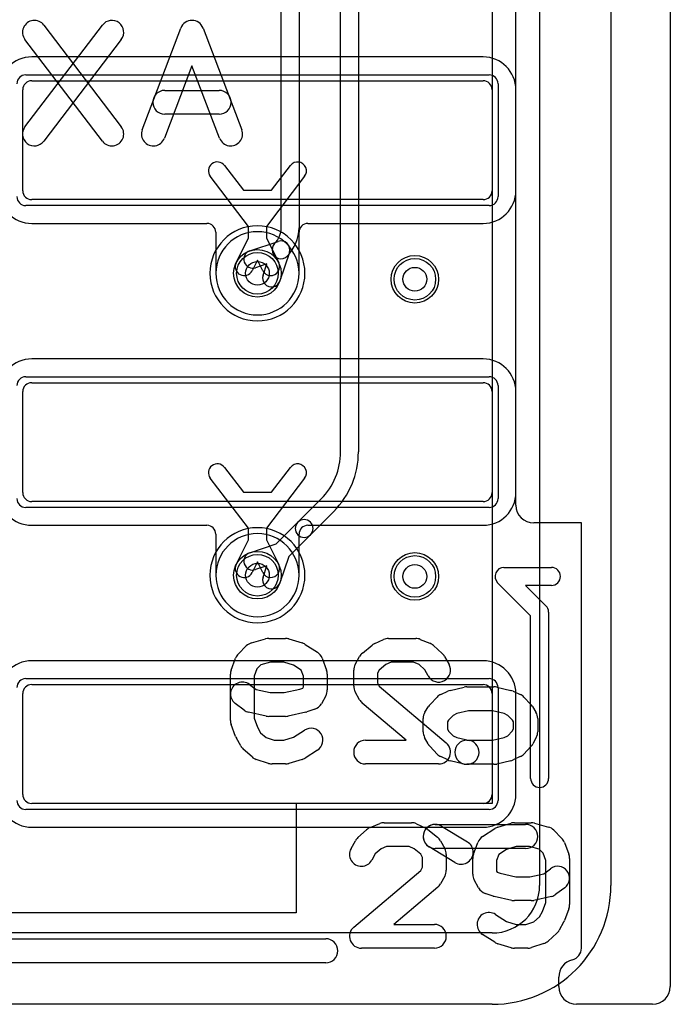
# Model space of a CAD drawing. Extents: x 0 to 30.5, y 0 to 20.
# Tile 10 of 17: x 25 to 30.5, y 0 to 8.3. Entities that reach past the tile are written whole.
import ezdxf

# ---------------------------------------------------------------- set-up
doc = ezdxf.new("R2010")
doc.units = 0
for name, color, linetype in [('Hole', 1, 'CONTINUOUS'), ('L1', 3, 'CONTINUOUS'), ('L2', 3, 'CONTINUOUS'), ('L3', 3, 'CONTINUOUS'), ('L4', 3, 'CONTINUOUS'), ('MetalMask-A', 176, 'CONTINUOUS'), ('Outline', 7, 'CONTINUOUS'), ('PartsArea-A', 111, 'CONTINUOUS'), ('PartsSilk-A', 221, 'CONTINUOUS'), ('PartsSilk-B', 221, 'CONTINUOUS'), ('Resist-A', 2, 'CONTINUOUS'), ('Resist-B', 2, 'CONTINUOUS'), ('Silk-A', 140, 'CONTINUOUS'), ('Silk-B', 140, 'CONTINUOUS')]:
    doc.layers.add(name, color=color, linetype=linetype)

msp = doc.modelspace()

# ---------------------------------------------------------------- linework, layer by layer
at = {"layer": 'Hole'}
for centre in [(27.025, 6.15), (28.35, 6.1), (27.025, 3.61), (28.35, 3.6)]:
    msp.add_circle(centre, 0.1, dxfattribs=at)
at = {"layer": 'L1'}
for p, q in [((29.4, 13.5), (29.4, 1)), ((28.925, 7.97004), (25.125, 7.97004)), ((25.125, 7.77), (28.925, 7.77)), ((25.05, 6.845), (25.05, 7.695)), ((29, 7.695), (29, 6.845)), ((29.20004, 6.845), (29.20004, 7.695)), ((26.74689, 7.0575), (26.90638, 6.84877)), ((27.14362, 6.84877), (27.30311, 7.0575)), ((26.95, 6.54463), (26.62771, 6.96642)), ((27.42229, 6.96642), (27.1, 6.54463)), ((26.90638, 6.84877), (27.14362, 6.84877)), ((28.925, 6.77), (25.125, 6.77)), ((25.125, 6.56996), (26.59999, 6.56996)), ((26.95, 6.44766), (26.95, 6.54463)), ((27.1, 6.54463), (27.1, 6.44766)), ((27.45001, 6.56996), (28.925, 6.56996)), ((26.67496, 6.49499), (26.67496, 6.15)), ((27.37504, 6.15), (27.37504, 6.49499)), ((26.84604, 6.23929), (26.95, 6.44766)), ((27.1, 6.44766), (27.20396, 6.23929)), ((27.025, 6.262), (26.98026, 6.17233)), ((27.06974, 6.17233), (27.025, 6.262)), ((28.925, 5.43004), (25.125, 5.43004)), ((25.125, 5.23), (28.925, 5.23)), ((25.05, 4.305), (25.05, 5.155)), ((29, 5.155), (29, 4.305)), ((29.20004, 4.305), (29.20004, 5.155)), ((26.74689, 4.5175), (26.90638, 4.30877)), ((27.14362, 4.30877), (27.30311, 4.5175)), ((26.95, 4.00463), (26.62771, 4.42642)), ((27.42229, 4.42642), (27.1, 4.00463)), ((26.90638, 4.30877), (27.14362, 4.30877)), ((28.925, 4.23), (25.125, 4.23)), ((25.125, 4.02996), (26.59999, 4.02996)), ((26.95, 3.90766), (26.95, 4.00463)), ((27.1, 4.00463), (27.1, 3.90766)), ((27.45001, 4.02996), (28.925, 4.02996)), ((26.67496, 3.95499), (26.67496, 3.61)), ((26.84604, 3.69929), (26.95, 3.90766)), ((27.1, 3.90766), (27.20396, 3.69929)), ((27.37504, 3.61), (27.37504, 3.95499)), ((27.025, 3.722), (26.98026, 3.63233)), ((27.06974, 3.63233), (27.025, 3.722)), ((28.925, 2.89004), (25.125, 2.89004)), ((25.125, 2.69), (28.925, 2.69)), ((25.05, 1.765), (25.05, 2.615)), ((29, 2.615), (29, 1.765)), ((29.20004, 1.765), (29.20004, 2.615)), ((28.925, 1.69), (25.125, 1.69)), ((25.125, 1.48996), (28.925, 1.48996)), ((29, 0.6), (24.09349, 0.6))]:
    msp.add_line(p, q, dxfattribs=at)
for centre in [(27.025, 6.15), (28.35, 6.1), (27.025, 3.61), (28.35, 3.6)]:
    msp.add_circle(centre, 0.2, dxfattribs=at)
for centre, radius, start, end in [((25.125, 7.695), 0.27504, 90, 180), ((28.925, 7.695), 0.27504, 0, 90), ((25.125, 7.695), 0.075, 90, 180), ((28.925, 7.695), 0.075, 0, 90), ((26.6873, 7.01196), 0.075, 37.387865, -142.616689), ((27.3627, 7.01196), 0.075, -37.387865, 142.616689), ((25.125, 6.845), 0.27504, 180, -90), ((25.125, 6.845), 0.075, 180, -90), ((28.925, 6.845), 0.27504, -90, 0), ((28.925, 6.845), 0.075, -90, 0), ((26.59999, 6.49499), 0.07497, 0, 90), ((27.45001, 6.49499), 0.07497, 90, 180), ((26.91315, 6.20581), 0.075, 153.486197, -26.515959), ((27.13685, 6.20581), 0.075, -153.486197, 26.515959), ((27.025, 6.15), 0.35004, 180, 0), ((25.125, 5.155), 0.27504, 90, 180), ((28.925, 5.155), 0.27504, 0, 90), ((25.125, 5.155), 0.075, 90, 180), ((28.925, 5.155), 0.075, 0, 90), ((26.6873, 4.47196), 0.075, 37.387865, -142.616689), ((27.3627, 4.47196), 0.075, -37.387865, 142.616689), ((25.125, 4.305), 0.27504, 180, -90), ((25.125, 4.305), 0.075, 180, -90), ((28.925, 4.305), 0.27504, -90, 0), ((28.925, 4.305), 0.075, -90, 0), ((26.59999, 3.95499), 0.07497, 0, 90), ((27.45001, 3.95499), 0.07497, 90, 180), ((26.91315, 3.66581), 0.075, 153.486197, -26.515959), ((27.13685, 3.66581), 0.075, -153.486197, 26.515959), ((27.025, 3.61), 0.35004, 180, 0), ((25.125, 2.615), 0.27504, 90, 180), ((28.925, 2.615), 0.27504, 0, 90), ((25.125, 2.615), 0.075, 90, 180), ((28.925, 2.615), 0.075, 0, 90), ((25.125, 1.765), 0.27504, 180, -90), ((25.125, 1.765), 0.075, 180, -90), ((28.925, 1.765), 0.27504, -90, 0), ((28.925, 1.765), 0.075, -90, 0), ((29, 1), 0.4, -90, 0)]:
    msp.add_arc(centre, radius, start, end, dxfattribs=at)
at = {"layer": 'L2'}
for p, q in [((29.4, 13.5), (29.4, 1)), ((29, 0.6), (24.09349, 0.6))]:
    msp.add_line(p, q, dxfattribs=at)
for centre in [(28.35, 6.1), (28.35, 3.6)]:
    msp.add_circle(centre, 0.2, dxfattribs=at)
for centre, radius, start, end in [((27.025, 6.15), 0.40004, 90, -90), ((27.025, 6.15), 0.40004, -90, 90), ((27.025, 3.61), 0.40004, 90, -90), ((27.025, 3.61), 0.40004, -90, 90), ((29, 1), 0.4, -90, 0)]:
    msp.add_arc(centre, radius, start, end, dxfattribs=at)
at = {"layer": 'L3'}
for p, q in [((27.725, 4.64803), (27.725, 11.63697)), ((27.875, 11.63697), (27.875, 4.64803)), ((27.225, 6.53392), (27.225, 11.33697)), ((27.375, 11.33697), (27.375, 6.53392)), ((26.96159, 6.33968), (27.1992, 6.41911)), ((27.29411, 6.3242), (27.21468, 6.08659)), ((27.10419, 6.22919), (27.00915, 6.19742)), ((27.07242, 6.13415), (27.10419, 6.22919)), ((27.36546, 4.05652), (27.56098, 4.25205)), ((27.66704, 4.14598), (27.47152, 3.95046)), ((27.18245, 3.87351), (27.36546, 4.05652)), ((27.47152, 3.95046), (27.28851, 3.76745)), ((26.96159, 3.79968), (27.18245, 3.87351)), ((27.28851, 3.76745), (27.21468, 3.54659)), ((27.10419, 3.68919), (27.00915, 3.65742)), ((27.07242, 3.59415), (27.10419, 3.68919))]:
    msp.add_line(p, q, dxfattribs=at)
for centre in [(27.025, 6.15), (27.025, 3.61)]:
    msp.add_circle(centre, 0.2, dxfattribs=at)
for centre, radius, start, end in [((27.03705, 6.53392), 0.18795, -45, 0), ((27.03705, 6.53392), 0.33795, -45.001199, 0), ((27.22298, 6.34798), 0.075, 134.994598, -45.001541), ((27.22298, 6.34798), 0.075, -18.485681, 108.485681), ((26.98537, 6.26855), 0.075, 108.485681, -71.515874), ((27.14355, 6.11037), 0.075, 161.514319, -18.484126), ((27.165, 4.64803), 0.56, -45, 0), ((27.165, 4.64803), 0.71, -45.000571, 0), ((27.41849, 4.00349), 0.075, -45, 135), ((27.41849, 4.00349), 0.075, 135, -45), ((26.98537, 3.72855), 0.075, 108.485681, -71.515874), ((27.14355, 3.57037), 0.075, 161.514319, -18.484126)]:
    msp.add_arc(centre, radius, start, end, dxfattribs=at)
at = {"layer": 'L4'}
for p, q in [((29.4, 13.5), (29.4, 1)), ((29, 0.6), (24.09349, 0.6))]:
    msp.add_line(p, q, dxfattribs=at)
for centre in [(27.025, 6.15), (28.35, 6.1), (27.025, 3.61), (28.35, 3.6)]:
    msp.add_circle(centre, 0.2, dxfattribs=at)
for centre, radius, start, end in [((27.025, 6.15), 0.35004, 90, -90), ((27.025, 6.15), 0.35004, -90, 90), ((27.025, 3.61), 0.35004, 90, -90), ((27.025, 3.61), 0.35004, -90, 90), ((29, 1), 0.4, -90, 0)]:
    msp.add_arc(centre, radius, start, end, dxfattribs=at)
at = {"layer": 'MetalMask-A'}
for p, q in [((25.125, 7.77), (28.925, 7.77)), ((25.05, 6.845), (25.05, 7.695)), ((29, 7.695), (29, 6.845)), ((28.925, 6.77), (25.125, 6.77)), ((25.125, 5.23), (28.925, 5.23)), ((25.05, 4.305), (25.05, 5.155)), ((29, 5.155), (29, 4.305)), ((28.925, 4.23), (25.125, 4.23)), ((25.125, 2.69), (28.925, 2.69)), ((25.05, 1.765), (25.05, 2.615)), ((29, 2.615), (29, 1.765)), ((28.925, 1.69), (25.125, 1.69))]:
    msp.add_line(p, q, dxfattribs=at)
for centre, start, end in [((25.125, 7.695), 90, 180), ((28.925, 7.695), 0, 90), ((25.125, 6.845), 180, -90), ((28.925, 6.845), -90, 0), ((25.125, 5.155), 90, 180), ((28.925, 5.155), 0, 90), ((25.125, 4.305), 180, -90), ((28.925, 4.305), -90, 0), ((25.125, 2.615), 90, 180), ((28.925, 2.615), 0, 90), ((25.125, 1.765), 180, -90), ((28.925, 1.765), -90, 0)]:
    msp.add_arc(centre, 0.075, start, end, dxfattribs=at)
at = {"layer": 'Outline'}
for p, q in [((30, 13.5), (30, 1)), ((29, 0), (23.8, 0))]:
    msp.add_line(p, q, dxfattribs=at)
msp.add_arc((29, 1), 1, -90, 0, dxfattribs=at)
at = {"layer": 'PartsArea-A'}
for p, q in [((29, 12.85), (29, 1.69)), ((29, 1.69), (27.35, 1.69)), ((27.35, 1.69), (27.35, 0.77)), ((27.35, 0.77), (22.05, 0.77))]:
    msp.add_line(p, q, dxfattribs=at)
at = {"layer": 'PartsSilk-A'}
for p, q in [((28.64689, 2.64147), (28.76544, 2.66914)), ((28.78853, 2.6718), (29.01576, 2.6718)), ((29.03885, 2.66914), (29.15741, 2.64147)), ((28.47784, 2.52268), (28.53712, 2.58493)), ((28.56773, 2.60692), (28.62701, 2.63459)), ((29.17729, 2.63459), (29.23657, 2.60692)), ((29.26718, 2.58492), (29.32645, 2.52267)), ((28.43513, 2.45725), (28.46477, 2.50566)), ((29.33952, 2.50566), (29.36916, 2.45725)), ((28.42018, 2.29353), (28.42018, 2.4042)), ((28.67105, 2.43091), (28.63244, 2.39036)), ((28.70337, 2.44599), (28.67105, 2.43091)), ((28.80023, 2.4686), (28.70337, 2.44599)), ((29.00406, 2.4686), (28.80023, 2.4686)), ((29.10093, 2.44599), (29.00406, 2.4686)), ((29.13325, 2.43091), (29.10093, 2.44599)), ((29.17185, 2.39036), (29.13325, 2.43091)), ((29.38411, 2.4042), (29.38411, 2.29353)), ((28.63244, 2.39036), (28.62338, 2.37557)), ((28.62338, 2.37557), (28.62338, 2.31903)), ((29.18091, 2.37557), (29.17185, 2.39036)), ((29.18091, 2.31903), (29.18091, 2.37557)), ((28.46186, 2.19022), (28.43222, 2.24555)), ((28.62338, 2.31903), (28.63448, 2.2983)), ((28.63448, 2.2983), (28.67105, 2.2599)), ((28.67105, 2.2599), (28.70337, 2.24482)), ((28.70337, 2.24482), (28.81162, 2.21955)), ((29.00406, 2.22221), (29.10093, 2.24482)), ((29.10093, 2.24482), (29.13325, 2.2599)), ((29.13325, 2.2599), (29.16981, 2.2983)), ((29.16981, 2.2983), (29.18091, 2.31903)), ((29.37207, 2.24555), (29.34243, 2.19022)), ((28.53712, 2.10588), (28.47784, 2.16813)), ((28.78853, 2.22221), (29.00406, 2.22221)), ((29.32645, 2.16814), (29.26718, 2.10589)), ((28.62701, 2.05622), (28.56773, 2.08389)), ((29.23657, 2.08389), (29.17729, 2.05622)), ((28.76544, 2.02167), (28.64689, 2.04934)), ((29.01576, 2.01901), (28.78853, 2.01901)), ((29.15741, 2.04934), (29.03885, 2.02167)), ((28.52178, 1.51346), (29.28251, 1.51346)), ((28.57435, 1.4988), (28.7917, 1.36739)), ((28.68656, 1.19351), (28.46921, 1.32492)), ((29.28251, 1.31026), (28.52178, 1.31026)), ((22.01642, 0.5516), (27.59963, 0.5516)), ((27.59963, 0.3484), (22.01642, 0.3484))]:
    msp.add_line(p, q, dxfattribs=at)
for centre, start, end in [((28.78853, 2.5702), 90, 103.136219), ((29.01576, 2.5702), 76.863781, 90), ((28.6107, 2.51486), 115.021323, 136.399709), ((28.66998, 2.54253), 103.136219, 115.021323), ((29.13432, 2.54253), 64.978677, 76.863781), ((29.1936, 2.51486), 43.596207, 64.978677), ((28.55142, 2.45261), 136.399709, 148.523651), ((29.25287, 2.45261), 31.476349, 43.596207), ((28.52178, 2.4042), 148.523651, 180), ((29.28251, 2.4042), 0, 31.476349), ((28.52178, 2.29353), 180, -151.8207), ((29.28251, 2.29353), -28.1793, 0), ((28.55142, 2.2382), -151.8207, -136.399709), ((28.78853, 2.12061), 90, -90), ((28.78853, 2.12061), -103.136219, 76.862158), ((29.25287, 2.2382), -43.596207, -28.1793), ((28.6107, 2.17595), -136.399709, -115.021323), ((29.1936, 2.17595), -64.978677, -43.596207), ((28.66998, 2.14828), -115.021323, -103.136219), ((29.01576, 2.12061), -90, -76.863781), ((29.13432, 2.14828), -76.863781, -64.978677), ((28.52178, 1.41186), 58.83991, -121.157195), ((28.52178, 1.41186), 90, -90), ((29.28251, 1.41186), -90, 90), ((28.73913, 1.28045), -121.16009, 58.842805), ((27.59963, 0.45), -90, 90)]:
    msp.add_arc(centre, 0.1016, start, end, dxfattribs=at)
at = {"layer": 'PartsSilk-B'}
for p, q in [((25.06861, 7.38282), (25.72046, 8.23838)), ((25.22769, 8.23838), (25.87954, 7.38282)), ((26.0547, 7.35782), (26.38062, 8.21338)), ((26.56752, 8.21338), (26.89345, 7.35782)), ((25.72046, 7.26162), (25.06861, 8.11718)), ((25.87954, 8.11718), (25.22769, 7.26162)), ((26.47407, 7.89688), (26.2416, 7.28662)), ((26.70655, 7.28662), (26.47407, 7.89688)), ((26.24444, 7.68889), (26.7037, 7.68889)), ((26.7037, 7.48889), (26.24444, 7.48889)), ((26.97477, 3.0407), (27.09329, 3.07404)), ((27.12037, 3.07778), (27.26111, 3.07778)), ((27.28985, 3.07356), (27.40096, 3.04022)), ((28.01266, 3.03563), (28.08674, 3.06897)), ((28.12778, 3.07778), (28.35741, 3.07778)), ((28.39528, 3.07033), (28.47676, 3.03699)), ((26.86448, 2.94849), (26.93114, 3.01515)), ((27.42629, 3.02856), (27.53, 2.9619)), ((27.9089, 2.95518), (27.99038, 3.02184)), ((28.50578, 3.01877), (28.57985, 2.95211)), ((26.80438, 2.81251), (26.84142, 2.91251)), ((27.56971, 2.91251), (27.60674, 2.81251)), ((27.84777, 2.85967), (27.8848, 2.92634)), ((28.60038, 2.92635), (28.63742, 2.85968)), ((27.02137, 2.82254), (26.99815, 2.75986)), ((27.05408, 2.85525), (27.02137, 2.82254)), ((27.13417, 2.87778), (27.05408, 2.85525)), ((27.24643, 2.87778), (27.13417, 2.87778)), ((27.32999, 2.85271), (27.24643, 2.87778)), ((27.39375, 2.81172), (27.32999, 2.85271)), ((28.10679, 2.85867), (28.05035, 2.8125)), ((28.14925, 2.87778), (28.10679, 2.85867)), ((28.33774, 2.87778), (28.14925, 2.87778)), ((28.38492, 2.85847), (28.33774, 2.87778)), ((28.43365, 2.81462), (28.38492, 2.85847)), ((26.79815, 2.38889), (26.79815, 2.77778)), ((26.99815, 2.75986), (26.99815, 2.40681)), ((27.41296, 2.75986), (27.39375, 2.81172)), ((27.41296, 2.67035), (27.41296, 2.75986)), ((27.61296, 2.77778), (27.61296, 2.64444)), ((27.83519, 2.67778), (27.83519, 2.81111)), ((28.05035, 2.8125), (28.03519, 2.7852)), ((28.03519, 2.7852), (28.03519, 2.70369)), ((28.46258, 2.76254), (28.43365, 2.81462)), ((26.95815, 2.69111), (27.01508, 2.64842)), ((27.25, 2.62222), (27.38241, 2.65202)), ((27.38241, 2.65202), (27.4074, 2.66035)), ((27.4074, 2.66035), (27.41296, 2.67035)), ((28.03519, 2.70369), (28.05077, 2.67564)), ((28.05077, 2.67564), (28.61459, 2.19856)), ((27.01508, 2.64842), (27.13148, 2.62222)), ((27.13148, 2.62222), (27.25, 2.62222)), ((27.60038, 2.59588), (27.56335, 2.52922)), ((27.8848, 2.56255), (27.84777, 2.62922)), ((26.91222, 2.47556), (26.83815, 2.53111)), ((28.27701, 2.22222), (27.90763, 2.53477)), ((27.09841, 2.42466), (26.95026, 2.458)), ((26.99815, 2.40681), (27.02631, 2.33078)), ((27.26111, 2.42222), (27.12037, 2.42222)), ((27.43122, 2.458), (27.28307, 2.42466)), ((27.50755, 2.48291), (27.44088, 2.46069)), ((26.84142, 2.25416), (26.80438, 2.35416)), ((27.02631, 2.33078), (27.05153, 2.28538)), ((26.8848, 2.17366), (26.84777, 2.24033)), ((27.05153, 2.28538), (27.09728, 2.24421)), ((27.09728, 2.24421), (27.16568, 2.22222)), ((27.24643, 2.22222), (27.32999, 2.24729)), ((27.32999, 2.24729), (27.42186, 2.30634)), ((27.16568, 2.22222), (27.24643, 2.22222)), ((27.93519, 2.22222), (28.27701, 2.22222)), ((26.97941, 2.08122), (26.90533, 2.14788)), ((27.53, 2.1381), (27.42629, 2.07144)), ((27.11939, 2.02702), (27.01569, 2.06036)), ((27.26111, 2.02222), (27.15, 2.02222)), ((27.40096, 2.05978), (27.28985, 2.02644)), ((28.55, 2.02222), (27.93519, 2.02222))]:
    msp.add_line(p, q, dxfattribs=at)
for centre, start, end in [((25.14815, 8.17778), 37.30308, -142.696274), ((25.8, 8.17778), -37.30308, 142.696274), ((26.47407, 8.17778), 20.854458, 159.145542), ((26.24444, 7.58889), 90, -90), ((26.7037, 7.58889), -90, 90), ((25.14815, 7.32222), 142.69692, -37.303726), ((25.8, 7.32222), -142.69692, 37.303726), ((26.14815, 7.32222), 159.145542, -20.854012), ((26.8, 7.32222), -159.145542, 20.854597), ((27.12037, 2.97778), 90, 105.71243), ((27.26111, 2.97778), 73.297463, 90), ((28.12778, 2.97778), 90, 114.230097), ((28.35741, 2.97778), 67.746396, 90), ((27.00185, 2.94444), 105.71243, 135), ((27.37222, 2.94444), 57.268216, 73.297463), ((28.0537, 2.94444), 114.230097, 129.286182), ((28.43889, 2.94444), 48.015769, 67.746396), ((26.93519, 2.87778), 135, 159.676664), ((27.47593, 2.87778), 20.321346, 57.268216), ((27.97222, 2.87778), 129.286182, 150.948735), ((28.51296, 2.87778), 29.056274, 48.015769), ((27.93519, 2.81111), 150.948735, 180), ((28.55, 2.81111), -150.943726, 29.055334), ((26.89815, 2.77778), 159.676664, 180), ((27.51296, 2.77778), 0, 20.321346), ((26.89815, 2.61111), 53.130102, -126.86866), ((27.93519, 2.67778), 180, -150.948735), ((27.51296, 2.64444), -29.051265, 0), ((27.47593, 2.57778), -71.566863, -29.051265), ((27.97222, 2.61111), -150.948735, -130.234003), ((26.97222, 2.55556), -126.869898, -102.685414), ((27.12037, 2.52222), -102.685414, -90), ((27.26111, 2.52222), -90, -77.314586), ((27.40926, 2.55556), -77.314586, -71.566863), ((26.89815, 2.38889), 180, -159.676664), ((27.47593, 2.22222), -57.268216, 122.731038), ((26.93519, 2.28889), -159.676664, -150.948735), ((26.97222, 2.22222), -150.948735, -131.980399), ((27.93519, 2.12222), 90, -90), ((28.55, 2.12222), -90, 49.763686), ((27.0463, 2.15556), -131.980399, -107.824344), ((27.37222, 2.15556), -73.297463, -57.268216), ((27.15, 2.12222), -107.824344, -90), ((27.26111, 2.12222), -90, -73.297463)]:
    msp.add_arc(centre, 0.1, start, end, dxfattribs=at)
at = {"layer": 'Resist-A'}
for p, q in [((25.075, 7.82), (28.975, 7.82)), ((29.05, 7.745), (29.05, 6.795)), ((28.975, 6.72), (25.075, 6.72)), ((25.075, 5.28), (28.975, 5.28)), ((29.05, 5.205), (29.05, 4.255)), ((28.975, 4.18), (25.075, 4.18)), ((25.075, 2.74), (28.975, 2.74)), ((29.05, 2.665), (29.05, 1.715)), ((28.975, 1.64), (25.075, 1.64))]:
    msp.add_line(p, q, dxfattribs=at)
for centre in [(27.025, 6.15), (28.35, 6.1), (27.025, 3.61), (28.35, 3.6)]:
    msp.add_circle(centre, 0.175, dxfattribs=at)
for centre, start, end in [((25.075, 7.745), 90, 180), ((28.975, 7.745), 0, 90), ((25.075, 6.795), 180, -90), ((28.975, 6.795), -90, 0), ((25.075, 5.205), 90, 180), ((28.975, 5.205), 0, 90), ((25.075, 4.255), 180, -90), ((28.975, 4.255), -90, 0), ((25.075, 2.665), 90, 180), ((28.975, 2.665), 0, 90), ((25.075, 1.715), 180, -90), ((28.975, 1.715), -90, 0)]:
    msp.add_arc(centre, 0.075, start, end, dxfattribs=at)
at = {"layer": 'Resist-B'}
for centre in [(27.025, 6.15), (28.35, 6.1), (27.025, 3.61), (28.35, 3.6)]:
    msp.add_circle(centre, 0.175, dxfattribs=at)
at = {"layer": 'Silk-A'}
for p, q in [((30.5, 14.35), (30.5, 0.15)), ((29.2, 4.2), (29.2, 12.82222)), ((29.75185, 4.05), (29.35, 4.05)), ((29.75185, 0.47222), (29.75185, 4.05)), ((29.1, 3.6755), (29.5, 3.6755)), ((29.3245, 3.26873), (29.04661, 3.54661)), ((29.5, 3.5245), (29.28227, 3.5245)), ((29.28227, 3.5245), (29.45339, 3.35339)), ((29.3245, 1.9), (29.3245, 3.26873)), ((29.4755, 3.3), (29.4755, 1.9)), ((27.97324, 1.48699), (28.05472, 1.52033)), ((28.09259, 1.52778), (28.32222, 1.52778)), ((28.36326, 1.51897), (28.43734, 1.48563)), ((29.04904, 1.49022), (29.16015, 1.52356)), ((29.18889, 1.52778), (29.32963, 1.52778)), ((29.35671, 1.52404), (29.47523, 1.4907)), ((27.87015, 1.40211), (27.94422, 1.46877)), ((28.45962, 1.47184), (28.5411, 1.40518)), ((28.92, 1.4119), (29.02371, 1.47856)), ((29.51886, 1.46515), (29.58552, 1.39849)), ((27.81258, 1.30968), (27.84962, 1.37635)), ((28.11226, 1.32778), (28.06508, 1.30847)), ((28.30075, 1.32778), (28.11226, 1.32778)), ((28.34321, 1.30867), (28.30075, 1.32778)), ((28.5652, 1.37634), (28.60223, 1.30967)), ((28.84326, 1.26251), (28.88029, 1.36251)), ((29.20357, 1.32778), (29.12001, 1.30271)), ((29.31583, 1.32778), (29.20357, 1.32778)), ((29.39592, 1.30525), (29.31583, 1.32778)), ((29.60858, 1.36251), (29.64562, 1.26251)), ((28.01635, 1.26462), (27.98742, 1.21254)), ((28.06508, 1.30847), (28.01635, 1.26462)), ((28.39965, 1.2625), (28.34321, 1.30867)), ((28.41481, 1.2352), (28.39965, 1.2625)), ((28.61481, 1.26111), (28.61481, 1.12778)), ((29.05625, 1.26172), (29.03704, 1.20986)), ((29.12001, 1.30271), (29.05625, 1.26172)), ((29.42863, 1.27254), (29.39592, 1.30525)), ((29.45185, 1.20986), (29.42863, 1.27254)), ((28.41481, 1.15369), (28.41481, 1.2352)), ((28.83704, 1.09444), (28.83704, 1.22778)), ((29.03704, 1.20986), (29.03704, 1.12035)), ((29.45185, 0.85681), (29.45185, 1.20986)), ((29.65185, 1.22778), (29.65185, 0.83889)), ((27.83541, 0.64856), (28.39923, 1.12564)), ((28.39923, 1.12564), (28.41481, 1.15369)), ((28.60223, 1.07922), (28.5652, 1.01255)), ((29.03704, 1.12035), (29.0426, 1.11035)), ((29.0426, 1.11035), (29.06759, 1.10202)), ((29.06759, 1.10202), (29.2, 1.07222)), ((29.31852, 1.07222), (29.43492, 1.09842)), ((29.43492, 1.09842), (29.49185, 1.14111)), ((28.88665, 0.97922), (28.84962, 1.04588)), ((29.2, 1.07222), (29.31852, 1.07222)), ((28.54237, 0.98477), (28.17299, 0.67222)), ((29.00912, 0.91069), (28.94245, 0.93291)), ((29.61185, 0.98111), (29.53778, 0.92556)), ((29.16693, 0.87466), (29.01878, 0.908)), ((29.32963, 0.87222), (29.18889, 0.87222)), ((29.49974, 0.908), (29.35159, 0.87466)), ((29.42369, 0.78078), (29.45185, 0.85681)), ((29.02814, 0.75634), (29.12001, 0.69729)), ((29.39847, 0.73538), (29.42369, 0.78078)), ((29.64562, 0.80416), (29.60858, 0.70416)), ((28.17299, 0.67222), (28.51481, 0.67222)), ((29.12001, 0.69729), (29.20357, 0.67222)), ((29.20357, 0.67222), (29.28432, 0.67222)), ((29.28432, 0.67222), (29.35272, 0.69421)), ((29.35272, 0.69421), (29.39847, 0.73538)), ((29.60223, 0.69033), (29.5652, 0.62366)), ((29.02371, 0.52144), (28.92, 0.5881)), ((29.54467, 0.59788), (29.47059, 0.53122)), ((22.21642, 0.5516), (27.59963, 0.5516)), ((29.16015, 0.47644), (29.04904, 0.50978)), ((29.43431, 0.51036), (29.33061, 0.47702)), ((28.51481, 0.47222), (27.9, 0.47222)), ((29.3, 0.47222), (29.18889, 0.47222)), ((27.59963, 0.3484), (22.21642, 0.3484)), ((29.56125, 0.15), (29.56125, 0.22938)), ((30.35, 0), (29.71125, 0))]:
    msp.add_line(p, q, dxfattribs=at)
for centre, radius, start, end in [((29.35, 4.2), 0.15, 180, -90), ((29.1, 3.6), 0.0755, 90, -135), ((29.5, 3.6), 0.0755, -90, 90), ((29.4, 3.3), 0.0755, 0, 45), ((29.4, 1.9), 0.0755, 180, 0), ((28.09259, 1.42778), 0.1, 90, 112.253404), ((28.32222, 1.42778), 0.1, 65.769903, 90), ((29.18889, 1.42778), 0.1, 90, 106.702556), ((29.32963, 1.42778), 0.1, 74.28757, 90), ((28.01111, 1.39444), 0.1, 112.253604, 131.98593), ((28.3963, 1.39444), 0.1, 50.713818, 65.769682), ((28.97407, 1.32778), 0.1, 122.731784, 159.680409), ((29.07778, 1.39444), 0.1, 106.702537, 122.731038), ((29.44815, 1.39444), 0.1, 45, 74.288562), ((27.93704, 1.32778), 0.1, 131.984231, 150.944666), ((28.47778, 1.32778), 0.1, 29.051265, 50.712891), ((29.51481, 1.32778), 0.1, 20.323336, 45), ((27.9, 1.26111), 0.1, 150.943726, -29.055334), ((28.51481, 1.26111), 0.1, 0, 29.048766), ((28.93704, 1.22778), 0.1, 159.678654, 180), ((29.55185, 1.22778), 0.1, 0, 20.32463), ((29.55185, 1.06111), 0.1, -53.130102, 126.86866), ((28.51481, 1.12778), 0.1, -29.051265, 0), ((28.93704, 1.09444), 0.1, 180, -150.947585), ((28.47778, 1.06111), 0.1, -49.765997, -29.048766), ((28.97407, 1.02778), 0.1, -150.948735, -108.432371), ((29.47778, 1.00556), 0.1, -77.314586, -53.13134), ((29.04074, 1.00556), 0.1, -108.433137, -102.682684), ((29.18889, 0.97222), 0.1, -102.685414, -90), ((29.32963, 0.97222), 0.1, -90, -77.317316), ((29.55185, 0.83889), 0.1, -20.323336, 0), ((28.97407, 0.67222), 0.1, 57.268216, -122.731038), ((28.51481, 0.57222), 0.1, -90, 90), ((29.51481, 0.73889), 0.1, -29.051265, -20.32463), ((27.9, 0.57222), 0.1, 130.234003, -90), ((29.47778, 0.67222), 0.1, -48.019601, -29.048766), ((27.59963, 0.45), 0.1016, -90, 90), ((29.07778, 0.60556), 0.1, -122.731784, -106.702556), ((29.4037, 0.60556), 0.1, -72.175656, -48.017916), ((29.18889, 0.57222), 0.1, -106.702537, -90), ((29.3, 0.57222), 0.1, -90, -72.177177), ((29.65185, 0.47222), 0.1, -76.255569, 0), ((29.71125, 0.22938), 0.15, 103.745339, 180), ((29.71125, 0.15), 0.15, 180, -90), ((30.35, 0.15), 0.15, -90, 0)]:
    msp.add_arc(centre, radius, start, end, dxfattribs=at)
at = {"layer": 'Silk-B'}
for p, q in [((25.06861, 7.38282), (25.72046, 8.23838)), ((25.22769, 8.23838), (25.87954, 7.38282)), ((26.0547, 7.35782), (26.38062, 8.21338)), ((26.56752, 8.21338), (26.89345, 7.35782)), ((25.72046, 7.26162), (25.06861, 8.11718)), ((25.87954, 8.11718), (25.22769, 7.26162)), ((26.47407, 7.89688), (26.2416, 7.28662)), ((26.70655, 7.28662), (26.47407, 7.89688)), ((26.24444, 7.68889), (26.7037, 7.68889)), ((26.7037, 7.48889), (26.24444, 7.48889)), ((26.97477, 3.0407), (27.09329, 3.07404)), ((27.12037, 3.07778), (27.26111, 3.07778)), ((27.28985, 3.07356), (27.40096, 3.04022)), ((28.01266, 3.03563), (28.08674, 3.06897)), ((28.12778, 3.07778), (28.35741, 3.07778)), ((28.39528, 3.07033), (28.47676, 3.03699)), ((26.86448, 2.94849), (26.93114, 3.01515)), ((27.42629, 3.02856), (27.53, 2.9619)), ((27.9089, 2.95518), (27.99038, 3.02184)), ((28.50578, 3.01877), (28.57985, 2.95211)), ((26.80438, 2.81251), (26.84142, 2.91251)), ((27.56971, 2.91251), (27.60674, 2.81251)), ((27.84777, 2.85967), (27.8848, 2.92634)), ((28.60038, 2.92635), (28.63742, 2.85968)), ((27.02137, 2.82254), (26.99815, 2.75986)), ((27.05408, 2.85525), (27.02137, 2.82254)), ((27.13417, 2.87778), (27.05408, 2.85525)), ((27.24643, 2.87778), (27.13417, 2.87778)), ((27.32999, 2.85271), (27.24643, 2.87778)), ((27.39375, 2.81172), (27.32999, 2.85271)), ((28.10679, 2.85867), (28.05035, 2.8125)), ((28.14925, 2.87778), (28.10679, 2.85867)), ((28.33774, 2.87778), (28.14925, 2.87778)), ((28.38492, 2.85847), (28.33774, 2.87778)), ((28.43365, 2.81462), (28.38492, 2.85847)), ((26.79815, 2.38889), (26.79815, 2.77778)), ((26.99815, 2.75986), (26.99815, 2.40681)), ((27.41296, 2.75986), (27.39375, 2.81172)), ((27.41296, 2.67035), (27.41296, 2.75986)), ((27.61296, 2.77778), (27.61296, 2.64444)), ((27.83519, 2.67778), (27.83519, 2.81111)), ((28.05035, 2.8125), (28.03519, 2.7852)), ((28.03519, 2.7852), (28.03519, 2.70369)), ((28.46258, 2.76254), (28.43365, 2.81462)), ((26.95815, 2.69111), (27.01508, 2.64842)), ((27.25, 2.62222), (27.38241, 2.65202)), ((27.38241, 2.65202), (27.4074, 2.66035)), ((27.4074, 2.66035), (27.41296, 2.67035)), ((28.03519, 2.70369), (28.05077, 2.67564)), ((28.05077, 2.67564), (28.61459, 2.19856)), ((27.01508, 2.64842), (27.13148, 2.62222)), ((27.13148, 2.62222), (27.25, 2.62222)), ((27.60038, 2.59588), (27.56335, 2.52922)), ((27.8848, 2.56255), (27.84777, 2.62922)), ((26.91222, 2.47556), (26.83815, 2.53111)), ((28.27701, 2.22222), (27.90763, 2.53477)), ((27.09841, 2.42466), (26.95026, 2.458)), ((26.99815, 2.40681), (27.02631, 2.33078)), ((27.26111, 2.42222), (27.12037, 2.42222)), ((27.43122, 2.458), (27.28307, 2.42466)), ((27.50755, 2.48291), (27.44088, 2.46069)), ((26.84142, 2.25416), (26.80438, 2.35416)), ((27.02631, 2.33078), (27.05153, 2.28538)), ((26.8848, 2.17366), (26.84777, 2.24033)), ((27.05153, 2.28538), (27.09728, 2.24421)), ((27.09728, 2.24421), (27.16568, 2.22222)), ((27.24643, 2.22222), (27.32999, 2.24729)), ((27.32999, 2.24729), (27.42186, 2.30634)), ((27.16568, 2.22222), (27.24643, 2.22222)), ((27.93519, 2.22222), (28.27701, 2.22222)), ((26.97941, 2.08122), (26.90533, 2.14788)), ((27.53, 2.1381), (27.42629, 2.07144)), ((27.11939, 2.02702), (27.01569, 2.06036)), ((27.26111, 2.02222), (27.15, 2.02222)), ((27.40096, 2.05978), (27.28985, 2.02644)), ((28.55, 2.02222), (27.93519, 2.02222))]:
    msp.add_line(p, q, dxfattribs=at)
for centre, start, end in [((25.14815, 8.17778), 37.30308, -142.696274), ((25.8, 8.17778), -37.30308, 142.696274), ((26.47407, 8.17778), 20.854458, 159.145542), ((26.24444, 7.58889), 90, -90), ((26.7037, 7.58889), -90, 90), ((25.14815, 7.32222), 142.69692, -37.303726), ((25.8, 7.32222), -142.69692, 37.303726), ((26.14815, 7.32222), 159.145542, -20.854012), ((26.8, 7.32222), -159.145542, 20.854597), ((27.12037, 2.97778), 90, 105.71243), ((27.26111, 2.97778), 73.297463, 90), ((28.12778, 2.97778), 90, 114.230097), ((28.35741, 2.97778), 67.746396, 90), ((27.00185, 2.94444), 105.71243, 135), ((27.37222, 2.94444), 57.268216, 73.297463), ((28.0537, 2.94444), 114.230097, 129.286182), ((28.43889, 2.94444), 48.015769, 67.746396), ((26.93519, 2.87778), 135, 159.676664), ((27.47593, 2.87778), 20.321346, 57.268216), ((27.97222, 2.87778), 129.286182, 150.948735), ((28.51296, 2.87778), 29.056274, 48.015769), ((27.93519, 2.81111), 150.948735, 180), ((28.55, 2.81111), -150.943726, 29.055334), ((26.89815, 2.77778), 159.676664, 180), ((27.51296, 2.77778), 0, 20.321346), ((26.89815, 2.61111), 53.130102, -126.86866), ((27.93519, 2.67778), 180, -150.948735), ((27.51296, 2.64444), -29.051265, 0), ((27.47593, 2.57778), -71.566863, -29.051265), ((27.97222, 2.61111), -150.948735, -130.234003), ((26.97222, 2.55556), -126.869898, -102.685414), ((27.12037, 2.52222), -102.685414, -90), ((27.26111, 2.52222), -90, -77.314586), ((27.40926, 2.55556), -77.314586, -71.566863), ((26.89815, 2.38889), 180, -159.676664), ((27.47593, 2.22222), -57.268216, 122.731038), ((26.93519, 2.28889), -159.676664, -150.948735), ((26.97222, 2.22222), -150.948735, -131.980399), ((27.93519, 2.12222), 90, -90), ((28.55, 2.12222), -90, 49.763686), ((27.0463, 2.15556), -131.980399, -107.824344), ((27.37222, 2.15556), -73.297463, -57.268216), ((27.15, 2.12222), -107.824344, -90), ((27.26111, 2.12222), -90, -73.297463)]:
    msp.add_arc(centre, 0.1, start, end, dxfattribs=at)

doc.saveas('drawing.dxf')
